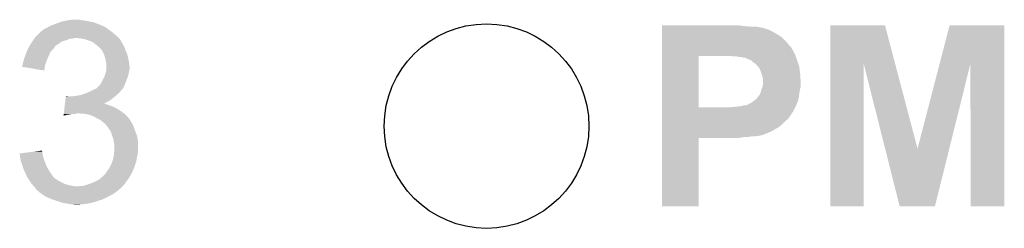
# Model space of a CAD drawing. Extents: x -4 to 126, y -8 to 66.
# Tile 229 of 256: x 95.42 to 100.73, y 50.15 to 51.27. Entities that reach past the tile are written whole.
import ezdxf

# ---------------------------------------------------------------- set-up
doc = ezdxf.new("R2010")
doc.units = 0
doc.layers.get('0').update_dxf_attribs({"linetype": 'CONTINUOUS'})
doc.layers.add('CLICKER_2_FOR_TMPM4L4A_V104_GTO', color=11, linetype='CONTINUOUS')
doc.layers.add('CLICKER_2_FOR_TMPM4L4A_V104_GTS', color=8, linetype='CONTINUOUS')

# ---------------------------------------------------------------- blocks, each defined once
blk = doc.blocks.new('ROUND_195')
blk.add_circle((0, 0), 0.5512)

msp = doc.modelspace()

# ---------------------------------------------------------------- linework, layer by layer
at = {"layer": 'CLICKER_2_FOR_TMPM4L4A_V104_GTO'}
for points in [[(95.575118, 51.2318), (95.579352, 51.23434), (95.884998, 51.2318), (95.877384, 51.23434)], [(95.579352, 51.23434), (95.583578, 51.236876), (95.877384, 51.23434), (95.87484, 51.236876)], [(95.583578, 51.236876), (95.58782, 51.23942), (95.87484, 51.236876), (95.868482, 51.23942)], [(95.58782, 51.23942), (95.61576, 51.24958), (95.868482, 51.23942), (95.843086, 51.24958)], [(95.61576, 51.24958), (95.635566, 51.257198), (95.843086, 51.24958), (95.824042, 51.257198)], [(95.635566, 51.257198), (95.648782, 51.26228), (95.824042, 51.257198), (95.79864, 51.26228)], [(95.648782, 51.26228), (95.67418, 51.26736), (95.79864, 51.26228), (95.775778, 51.26736)], [(95.67418, 51.26736), (95.68688, 51.2699), (95.775778, 51.26736), (95.75546, 51.2699)], [(95.68688, 51.2699), (95.707202, 51.27244), (95.75546, 51.2699), (95.740222, 51.27244)], [(98.88222, 51.23688), (98.882222, 51.24196), (99.33432, 51.23688), (99.29368, 51.24196)], [(98.88222, 51.23434), (98.88222, 51.23688), (99.372418, 51.23434), (99.33432, 51.23688)], [(98.88222, 51.22926), (98.88222, 51.23434), (99.42068, 51.22926), (99.390202, 51.23434)], [(99.788996, 51.033502), (99.789, 51.241944), (100.138534, 51.033502), (100.083624, 51.241944)], [(99.789, 51.241944), (99.789002, 51.24196), (100.083624, 51.241944), (99.789002, 51.24196)], [(100.37751, 51.033506), (100.431612, 51.241938), (100.726234, 51.033506), (100.72624, 51.241938)], [(100.431612, 51.241938), (100.431618, 51.24196), (100.72624, 51.241938), (100.431618, 51.24196)], [(95.506542, 51.178462), (95.511622, 51.183542), (95.95104, 51.178462), (95.94596, 51.183542)], [(95.511622, 51.183542), (95.52686, 51.19878), (95.94596, 51.183542), (95.92818, 51.19878)], [(95.52686, 51.19878), (95.537024, 51.208942), (95.92818, 51.19878), (95.915986, 51.208942)], [(95.537024, 51.208942), (95.542096, 51.21148), (95.915986, 51.208942), (95.91294, 51.21148)], [(95.542096, 51.21148), (95.5421, 51.211482), (95.91294, 51.21148), (95.912938, 51.211482)], [(95.5421, 51.211482), (95.54718, 51.21656), (95.912938, 51.211482), (95.90532, 51.21656)], [(95.54718, 51.21656), (95.554802, 51.22164), (95.90532, 51.21656), (95.8977, 51.22164)], [(95.554802, 51.22164), (95.575114, 51.231798), (95.8977, 51.22164), (95.885002, 51.231798)], [(95.575114, 51.231798), (95.575118, 51.2318), (95.885002, 51.231798), (95.884998, 51.2318)], [(98.88222, 51.22672), (98.88222, 51.22926), (99.430842, 51.22672), (99.42068, 51.22926)], [(98.88222, 51.226714), (98.88222, 51.22672), (99.433386, 51.226714), (99.430842, 51.22672)], [(98.88222, 51.22418), (98.88222, 51.226714), (99.435926, 51.22418), (99.433386, 51.226714)], [(98.88222, 51.224178), (98.88222, 51.22418), (99.441004, 51.224178), (99.435926, 51.22418)], [(98.88222, 51.22164), (98.88222, 51.224178), (99.446082, 51.22164), (99.441004, 51.224178)], [(98.88222, 51.21656), (98.88222, 51.22164), (99.46132, 51.21656), (99.446082, 51.22164)], [(98.88222, 51.2064), (98.88222, 51.21656), (99.481638, 51.2064), (99.46132, 51.21656)], [(98.88222, 51.1937), (98.88222, 51.2064), (99.50196, 51.1937), (99.481638, 51.2064)], [(98.88222, 51.178458), (98.88222, 51.1937), (99.527362, 51.178458), (99.50196, 51.1937)], [(95.469918, 51.120038), (95.47436, 51.127654), (95.608138, 51.120038), (95.613216, 51.127654)], [(95.47436, 51.127654), (95.475838, 51.130188), (95.613216, 51.127654), (95.61322, 51.130188)], [(95.475838, 51.130188), (95.483254, 51.1429), (95.61322, 51.130188), (95.63354, 51.1429)], [(95.483254, 51.1429), (95.486218, 51.14798), (95.63354, 51.1429), (95.64065, 51.14798)], [(95.486218, 51.14798), (95.491296, 51.155598), (95.64065, 51.14798), (95.651316, 51.155598)], [(95.491296, 51.155598), (95.494684, 51.16068), (95.651316, 51.155598), (95.671638, 51.16068)], [(95.494684, 51.16068), (95.499764, 51.168298), (95.671638, 51.16068), (95.689418, 51.168298)], [(95.499764, 51.168298), (95.501458, 51.17084), (95.689418, 51.168298), (95.7072, 51.17084)], [(95.501458, 51.17084), (95.503152, 51.17338), (95.7072, 51.17084), (95.719898, 51.17338)], [(95.503152, 51.17338), (95.506542, 51.178462), (95.956122, 51.17338), (95.95104, 51.178462)], [(95.755458, 51.17084), (95.730062, 51.17338), (95.958662, 51.17084), (95.956122, 51.17338)], [(95.778318, 51.16576), (95.755458, 51.17084), (95.963742, 51.16576), (95.958662, 51.17084)], [(95.778324, 51.165758), (95.778318, 51.16576), (95.963742, 51.165758), (95.963742, 51.16576)], [(95.79864, 51.15814), (95.778324, 51.165758), (95.967976, 51.15814), (95.963742, 51.165758)], [(95.813878, 51.15306), (95.79864, 51.15814), (95.970798, 51.15306), (95.967976, 51.15814)], [(95.82658, 51.1429), (95.813878, 51.15306), (95.976442, 51.1429), (95.970798, 51.15306)], [(95.829972, 51.140356), (95.82658, 51.1429), (95.97898, 51.140356), (95.976442, 51.1429)], [(95.83674, 51.13528), (95.829972, 51.140356), (95.980674, 51.13528), (95.97898, 51.140356)], [(95.840554, 51.132738), (95.83674, 51.13528), (95.98152, 51.132738), (95.980674, 51.13528)], [(95.84436, 51.1302), (95.840554, 51.132738), (95.983044, 51.1302), (95.98152, 51.132738)], [(95.85452, 51.12004), (95.84436, 51.1302), (95.98914, 51.12004), (95.983044, 51.1302)], [(98.882218, 51.130198), (98.88222, 51.155598), (99.570544, 51.130198), (99.550222, 51.155598)], [(98.882218, 51.127654), (98.882218, 51.130198), (99.575622, 51.127654), (99.570544, 51.130198)], [(98.882218, 51.117498), (98.882218, 51.127654), (99.580702, 51.117498), (99.575622, 51.127654)], [(98.88222, 51.155598), (98.88222, 51.178458), (99.550222, 51.155598), (99.527362, 51.178458)], [(95.445582, 51.05908), (95.45297, 51.0794), (95.571168, 51.05908), (95.5802, 51.0794)], [(95.45297, 51.0794), (95.45574, 51.087018), (95.5802, 51.0794), (95.583464, 51.087018)], [(95.45574, 51.087018), (95.459972, 51.097178), (95.583464, 51.087018), (95.58782, 51.097178)], [(95.459972, 51.097178), (95.465262, 51.109878), (95.58782, 51.097178), (95.597978, 51.109878)], [(95.465262, 51.109878), (95.46844, 51.117502), (95.597978, 51.109878), (95.605602, 51.117502)], [(95.46844, 51.117502), (95.469918, 51.120038), (95.605602, 51.117502), (95.608138, 51.120038)], [(95.862138, 51.11242), (95.85452, 51.12004), (95.991682, 51.11242), (95.98914, 51.12004)], [(95.866494, 51.104802), (95.862138, 51.11242), (95.99422, 51.104802), (95.991682, 51.11242)], [(95.8723, 51.094642), (95.866494, 51.104802), (95.998574, 51.094642), (95.99422, 51.104802)], [(95.875568, 51.087018), (95.8723, 51.094642), (96.00184, 51.087018), (95.998574, 51.094642)], [(95.87992, 51.076862), (95.875568, 51.087018), (96.00438, 51.076862), (96.00184, 51.087018)], [(95.882824, 51.0667), (95.87992, 51.076862), (96.00692, 51.0667), (96.00438, 51.076862)], [(98.882212, 50.800022), (98.882218, 51.07684), (99.08032, 50.800022), (99.080322, 51.07684)], [(98.882218, 51.102258), (98.882218, 51.117498), (99.59086, 51.102258), (99.580702, 51.117498)], [(98.882218, 51.0921), (98.882218, 51.102258), (99.59594, 51.0921), (99.59086, 51.102258)], [(98.882218, 51.0794), (98.882218, 51.0921), (99.60102, 51.0794), (99.59594, 51.0921)], [(98.882218, 51.07686), (98.882218, 51.0794), (99.601944, 51.07686), (99.60102, 51.0794)], [(98.882218, 51.07684), (98.882218, 51.07686), (99.080322, 51.07684), (99.2251, 51.07686)], [(99.265742, 51.07432), (99.253042, 51.07686), (99.602868, 51.07432), (99.601944, 51.07686)], [(99.298762, 51.07178), (99.283522, 51.07432), (99.603792, 51.07178), (99.602868, 51.07432)], [(95.43542, 51.018458), (95.435422, 51.020984), (95.558182, 51.018458), (95.558604, 51.020984)], [(95.435422, 51.020984), (95.43796, 51.026064), (95.558604, 51.020984), (95.559454, 51.026064)], [(95.43796, 51.028598), (95.437962, 51.031142), (95.55988, 51.028598), (95.560804, 51.031142)], [(95.43796, 51.026064), (95.43796, 51.028598), (95.559454, 51.026064), (95.55988, 51.028598)], [(95.437962, 51.031142), (95.440498, 51.03876), (95.560804, 51.031142), (95.563574, 51.03876)], [(95.440498, 51.03876), (95.444946, 51.05654), (95.563574, 51.03876), (95.57004, 51.05654)], [(95.444946, 51.05654), (95.445582, 51.05908), (95.57004, 51.05654), (95.571168, 51.05908)], [(95.885, 51.059082), (95.882824, 51.0667), (96.008444, 51.059082), (96.00692, 51.0667)], [(95.88754, 51.04384), (95.885, 51.059082), (96.011492, 51.04384), (96.008444, 51.059082)], [(95.88805, 51.0413), (95.88754, 51.04384), (96.012, 51.0413), (96.011492, 51.04384)], [(95.89008, 51.031142), (95.88805, 51.0413), (96.01313, 51.031142), (96.012, 51.0413)], [(95.89008, 51.018438), (95.89008, 51.031142), (96.01454, 51.018438), (96.01313, 51.031142)], [(99.308924, 51.071778), (99.298762, 51.07178), (99.603792, 51.071778), (99.603792, 51.07178)], [(99.314004, 51.06924), (99.308924, 51.071778), (99.604716, 51.06924), (99.603792, 51.071778)], [(99.331782, 51.066698), (99.314004, 51.06924), (99.60564, 51.066698), (99.604716, 51.06924)], [(99.347022, 51.05908), (99.331782, 51.066698), (99.60841, 51.05908), (99.60564, 51.066698)], [(99.362262, 51.053996), (99.347022, 51.05908), (99.610258, 51.053996), (99.60841, 51.05908)], [(99.3648, 51.05146), (99.362262, 51.053996), (99.61118, 51.05146), (99.610258, 51.053996)], [(99.37242, 51.04384), (99.3648, 51.05146), (99.61372, 51.04384), (99.61118, 51.05146)], [(99.380042, 51.038758), (99.37242, 51.04384), (99.615414, 51.038758), (99.61372, 51.04384)], [(99.387664, 51.031138), (99.380042, 51.038758), (99.617954, 51.031138), (99.615414, 51.038758)], [(99.39274, 51.028586), (99.387664, 51.031138), (99.618806, 51.028586), (99.617954, 51.031138)], [(99.392746, 51.026054), (99.39274, 51.028586), (99.61965, 51.026054), (99.618806, 51.028586)], [(99.397822, 51.020978), (99.392746, 51.026054), (99.62134, 51.020978), (99.61965, 51.026054)], [(99.405442, 51.013356), (99.397822, 51.020978), (99.622358, 51.013356), (99.62134, 51.020978)], [(99.78898, 50.266622), (99.788996, 51.033502), (99.969298, 50.266622), (99.96932, 51.033502)], [(100.08434, 50.576562), (99.96932, 51.033502), (100.258902, 50.576562), (100.138534, 51.033502)], [(100.258902, 50.576562), (100.37751, 51.033506), (100.429826, 50.576562), (100.543316, 51.033506)], [(100.5459, 50.266622), (100.543316, 51.033506), (100.726218, 50.266622), (100.726234, 51.033506)], [(95.554778, 50.998124), (95.43542, 51.018458), (95.554778, 50.998124), (95.558182, 51.018458)], [(95.877378, 50.96256), (95.87992, 50.967642), (96.00438, 50.96256), (96.005832, 50.967642)], [(95.87992, 50.967642), (95.884152, 50.980338), (96.005832, 50.967642), (96.00946, 50.980338)], [(95.884152, 50.980338), (95.88754, 50.9905), (96.00946, 50.980338), (96.011152, 50.9905)], [(95.88754, 50.9905), (95.888386, 50.99558), (96.011152, 50.9905), (96.012, 50.99558)], [(95.888386, 50.99558), (95.890078, 51.005738), (96.012, 50.99558), (96.01454, 51.005738)], [(95.890078, 51.005738), (95.89008, 51.005742), (96.01454, 51.005738), (96.01454, 51.005742)], [(95.89008, 51.005742), (95.89008, 51.018438), (96.01454, 51.005742), (96.01454, 51.018438)], [(99.41306, 50.998118), (99.405442, 51.013356), (99.62439, 50.998118), (99.622358, 51.013356)], [(99.41814, 50.98288), (99.41306, 50.998118), (99.62642, 50.98288), (99.62439, 50.998118)], [(99.42322, 50.967638), (99.41814, 50.98288), (99.627374, 50.967638), (99.62642, 50.98288)], [(99.42576, 50.954938), (99.42322, 50.967638), (99.628168, 50.954938), (99.627374, 50.967638)], [(95.839282, 50.904142), (95.849442, 50.914302), (95.980248, 50.904142), (95.98533, 50.914302)], [(95.849442, 50.914302), (95.855536, 50.92192), (95.98533, 50.914302), (95.98914, 50.92192)], [(95.855536, 50.92192), (95.859602, 50.927002), (95.98914, 50.92192), (95.991044, 50.927002)], [(95.859602, 50.927002), (95.877378, 50.96256), (95.991044, 50.927002), (96.00438, 50.96256)], [(99.423218, 50.909218), (99.42576, 50.921918), (99.62896, 50.909218), (99.62896, 50.921918)], [(99.42576, 50.942242), (99.42576, 50.954938), (99.62896, 50.942242), (99.628168, 50.954938)], [(99.42576, 50.921918), (99.42576, 50.942242), (99.62896, 50.921918), (99.62896, 50.942242)], [(95.671356, 50.85842), (95.671658, 50.860958), (95.684344, 50.85842), (95.679264, 50.860958)], [(95.671658, 50.860958), (95.67166, 50.86096), (95.679264, 50.860958), (95.67166, 50.86096)], [(95.70212, 50.85842), (95.7199, 50.86096), (95.935376, 50.85842), (95.93834, 50.86096)], [(95.7199, 50.86096), (95.73768, 50.8635), (95.93834, 50.86096), (95.941388, 50.8635)], [(95.73768, 50.8635), (95.757998, 50.86858), (95.941388, 50.8635), (95.947484, 50.86858)], [(95.757998, 50.86858), (95.773238, 50.87366), (95.947484, 50.86858), (95.95358, 50.87366)], [(95.773238, 50.87366), (95.780858, 50.8762), (95.95358, 50.87366), (95.956118, 50.8762)], [(95.780858, 50.8762), (95.798004, 50.88382), (95.956118, 50.8762), (95.963738, 50.88382)], [(95.798004, 50.88382), (95.80372, 50.88636), (95.963738, 50.88382), (95.965642, 50.88636)], [(95.80372, 50.88636), (95.818958, 50.893978), (95.965642, 50.88636), (95.97136, 50.893978)], [(95.818958, 50.893978), (95.829124, 50.89906), (95.97136, 50.893978), (95.976438, 50.89906)], [(95.829124, 50.89906), (95.831666, 50.899064), (95.976438, 50.89906), (95.976442, 50.899064)], [(95.831666, 50.899064), (95.835468, 50.9016), (95.976442, 50.899064), (95.978978, 50.9016)], [(95.835468, 50.9016), (95.839282, 50.904142), (95.978978, 50.9016), (95.980248, 50.904142)], [(99.395278, 50.8508), (99.4029, 50.860958), (99.618568, 50.8508), (99.620414, 50.860958)], [(99.4029, 50.860958), (99.407976, 50.866038), (99.620414, 50.860958), (99.621338, 50.866038)], [(99.407976, 50.86604), (99.41052, 50.873658), (99.62134, 50.86604), (99.622186, 50.873658)], [(99.407976, 50.866038), (99.407976, 50.86604), (99.621338, 50.866038), (99.62134, 50.86604)], [(99.41052, 50.873658), (99.415598, 50.883818), (99.622186, 50.873658), (99.623314, 50.883818)], [(99.415598, 50.883818), (99.416614, 50.888898), (99.623314, 50.883818), (99.62388, 50.888898)], [(99.416614, 50.888898), (99.41814, 50.896518), (99.62388, 50.888898), (99.625784, 50.896518)], [(99.41814, 50.896518), (99.423218, 50.909218), (99.625784, 50.896518), (99.62896, 50.909218)], [(95.664694, 50.80254), (95.665602, 50.81016), (95.928182, 50.80254), (95.90786, 50.81016)], [(95.665602, 50.81016), (95.666208, 50.81524), (95.90786, 50.81016), (95.892622, 50.81524)], [(95.666208, 50.81524), (95.666814, 50.820318), (95.892622, 50.81524), (95.882464, 50.820318)], [(95.666814, 50.82032), (95.668328, 50.83302), (95.877472, 50.82032), (95.902778, 50.83302)], [(95.666814, 50.820318), (95.666814, 50.82032), (95.882464, 50.820318), (95.877472, 50.82032)], [(95.668328, 50.83302), (95.669842, 50.84572), (95.902778, 50.83302), (95.920562, 50.84572)], [(95.669842, 50.84572), (95.671356, 50.85842), (95.920562, 50.84572), (95.935376, 50.85842)], [(99.301298, 50.80508), (99.324158, 50.81016), (99.602712, 50.80508), (99.60497, 50.81016)], [(99.334316, 50.81016), (99.341924, 50.812696), (99.60497, 50.81016), (99.606098, 50.812696)], [(99.341924, 50.8127), (99.34194, 50.815218), (99.6061, 50.8127), (99.607106, 50.815218)], [(99.341924, 50.812696), (99.341924, 50.8127), (99.606098, 50.812696), (99.6061, 50.8127)], [(99.34194, 50.815218), (99.349554, 50.81524), (99.607106, 50.815218), (99.607114, 50.81524)], [(99.349554, 50.81524), (99.35464, 50.820318), (99.607114, 50.81524), (99.609146, 50.820318)], [(99.35464, 50.820318), (99.364798, 50.8254), (99.609146, 50.820318), (99.611178, 50.8254)], [(99.364798, 50.8254), (99.381728, 50.838098), (99.611178, 50.8254), (99.616258, 50.838098)], [(99.381728, 50.838098), (99.385118, 50.84064), (99.616258, 50.838098), (99.61672, 50.84064)], [(99.385118, 50.84064), (99.395278, 50.8508), (99.61672, 50.84064), (99.618568, 50.8508)], [(95.658944, 50.754312), (95.659544, 50.75936), (95.658944, 50.754312), (95.676718, 50.75936)], [(95.659544, 50.75936), (95.659848, 50.7619), (95.676718, 50.75936), (95.6945, 50.7619)], [(95.659848, 50.7619), (95.66015, 50.76444), (95.6945, 50.7619), (95.707198, 50.76444)], [(95.66015, 50.76444), (95.660454, 50.76698), (95.719898, 50.76444), (95.730058, 50.76698)], [(95.660454, 50.76698), (95.661664, 50.77714), (95.984424, 50.76698), (95.97136, 50.77714)], [(95.661664, 50.77714), (95.66318, 50.78984), (95.97136, 50.77714), (95.95104, 50.78984)], [(95.66318, 50.78984), (95.664694, 50.80254), (95.95104, 50.78984), (95.928182, 50.80254)], [(95.77324, 50.76444), (95.742762, 50.76698), (95.98769, 50.76444), (95.984424, 50.76698)], [(95.798638, 50.75936), (95.77324, 50.76444), (95.99422, 50.75936), (95.98769, 50.76444)], [(95.82404, 50.7492), (95.798638, 50.75936), (96.00325, 50.7492), (95.99422, 50.75936)], [(98.88221, 50.78984), (98.882212, 50.8), (99.595938, 50.78984), (99.600454, 50.8)], [(98.88221, 50.787296), (98.88221, 50.78984), (99.5934, 50.787296), (99.595938, 50.78984)], [(98.88221, 50.779678), (98.88221, 50.787296), (99.590858, 50.779678), (99.5934, 50.787296)], [(98.88221, 50.76952), (98.88221, 50.779678), (99.58324, 50.76952), (99.590858, 50.779678)], [(98.88221, 50.739038), (98.88221, 50.76952), (99.562918, 50.739038), (99.58324, 50.76952)], [(98.882212, 50.8), (98.882212, 50.800022), (99.250502, 50.8), (99.08032, 50.800022)], [(99.250502, 50.8), (99.301298, 50.80508), (99.600454, 50.8), (99.602712, 50.80508)], [(95.841822, 50.73904), (95.82404, 50.7492), (96.012278, 50.73904), (96.00325, 50.7492)], [(95.846914, 50.736494), (95.841822, 50.73904), (96.01454, 50.736494), (96.012278, 50.73904)], [(95.851994, 50.733954), (95.846914, 50.736494), (96.014544, 50.733954), (96.01454, 50.736494)], [(95.857058, 50.731422), (95.851994, 50.733954), (96.016232, 50.731422), (96.014544, 50.733954)], [(95.86976, 50.72126), (95.857058, 50.731422), (96.023008, 50.72126), (96.016232, 50.731422)], [(95.87738, 50.71618), (95.86976, 50.72126), (96.026394, 50.71618), (96.023008, 50.72126)], [(95.879922, 50.71364), (95.87738, 50.71618), (96.028088, 50.71364), (96.026394, 50.71618)], [(95.882146, 50.7111), (95.879922, 50.71364), (96.02978, 50.7111), (96.028088, 50.71364)], [(95.8977, 50.693322), (95.882146, 50.7111), (96.0374, 50.693322), (96.02978, 50.7111)], [(98.882208, 50.70856), (98.88221, 50.723802), (99.5299, 50.70856), (99.54514, 50.723802)], [(98.882208, 50.69332), (98.882208, 50.70856), (99.512114, 50.69332), (99.5299, 50.70856)], [(98.88221, 50.723802), (98.88221, 50.739038), (99.54514, 50.723802), (99.562918, 50.739038)], [(95.897702, 50.69332), (95.8977, 50.693322), (96.0374, 50.69332), (96.0374, 50.693322)], [(95.912938, 50.670464), (95.897702, 50.69332), (96.04502, 50.670464), (96.0374, 50.69332)], [(95.91294, 50.67046), (95.912938, 50.670464), (96.04502, 50.67046), (96.04502, 50.670464)], [(95.921408, 50.645058), (95.91294, 50.67046), (96.05518, 50.645058), (96.04502, 50.67046)], [(98.882208, 50.693314), (98.882208, 50.69332), (99.509574, 50.693314), (99.512114, 50.69332)], [(98.882208, 50.688238), (98.882208, 50.693314), (99.504496, 50.688238), (99.509574, 50.693314)], [(98.882208, 50.68316), (98.882208, 50.688238), (99.494342, 50.68316), (99.504496, 50.688238)], [(98.882208, 50.67554), (98.882208, 50.68316), (99.48164, 50.67554), (99.494342, 50.68316)], [(98.882208, 50.66792), (98.882208, 50.67554), (99.4664, 50.66792), (99.48164, 50.67554)], [(98.882208, 50.65268), (98.882208, 50.66792), (99.430838, 50.65268), (99.4664, 50.66792)], [(98.882208, 50.6476), (98.882208, 50.65268), (99.410518, 50.6476), (99.430838, 50.65268)], [(95.928178, 50.624742), (95.921408, 50.645058), (96.058566, 50.624742), (96.05518, 50.645058)], [(95.929632, 50.614578), (95.928178, 50.624742), (96.06026, 50.614578), (96.058566, 50.624742)], [(95.93072, 50.60696), (95.929632, 50.614578), (96.06026, 50.60696), (96.06026, 50.614578)], [(95.93326, 50.591722), (95.93072, 50.60696), (96.06026, 50.591722), (96.06026, 50.60696)], [(98.8822, 50.266622), (98.882208, 50.634878), (99.080298, 50.266622), (99.08032, 50.634878)], [(98.882208, 50.647598), (98.882208, 50.6476), (99.407976, 50.647598), (99.410518, 50.6476)], [(98.882208, 50.64506), (98.882208, 50.647598), (99.402896, 50.64506), (99.407976, 50.647598)], [(98.882208, 50.64252), (98.882208, 50.64506), (99.380038, 50.64252), (99.390198, 50.64506)], [(98.882208, 50.63998), (98.882208, 50.64252), (99.347018, 50.63998), (99.359718, 50.64252)], [(98.882208, 50.63744), (98.882208, 50.63998), (99.314, 50.63744), (99.329238, 50.63998)], [(98.882208, 50.6349), (98.882208, 50.63744), (99.296218, 50.6349), (99.314, 50.63744)], [(98.882208, 50.634878), (98.882208, 50.6349), (99.08032, 50.634878), (99.296218, 50.6349)], [(95.42274, 50.55108), (95.462572, 50.556158), (95.546334, 50.55108), (95.544642, 50.556158)], [(95.423022, 50.548536), (95.42274, 50.55108), (95.54718, 50.548536), (95.546334, 50.55108)], [(95.423862, 50.540918), (95.423022, 50.548536), (95.54718, 50.540918), (95.54718, 50.548536)], [(95.462572, 50.556158), (95.50239, 50.561234), (95.544642, 50.556158), (95.54464, 50.561234)], [(95.50239, 50.561234), (95.522316, 50.563774), (95.54464, 50.561234), (95.542106, 50.563774)], [(95.522316, 50.563774), (95.5421, 50.566296), (95.542106, 50.563774), (95.5421, 50.566296)], [(95.9261, 50.5206), (95.93072, 50.545998), (96.05264, 50.5206), (96.057718, 50.545998)], [(95.93072, 50.545998), (95.931778, 50.558698), (96.057718, 50.545998), (96.06026, 50.558698)], [(95.931778, 50.558698), (95.93326, 50.576478), (96.06026, 50.558698), (96.06026, 50.576478)], [(95.93326, 50.576478), (95.93326, 50.591722), (96.06026, 50.576478), (96.06026, 50.591722)], [(100.162356, 50.266618), (100.08434, 50.576562), (100.352846, 50.266618), (100.429826, 50.576562)], [(95.42498, 50.530762), (95.423862, 50.540918), (95.54972, 50.530762), (95.54718, 50.540918)], [(95.42526, 50.528222), (95.42498, 50.530762), (95.550568, 50.528222), (95.54972, 50.530762)], [(95.429776, 50.5079), (95.42526, 50.528222), (95.55734, 50.5079), (95.550568, 50.528222)], [(95.43034, 50.505362), (95.429776, 50.5079), (95.558356, 50.505362), (95.55734, 50.5079)], [(95.437962, 50.482498), (95.43034, 50.505362), (95.5675, 50.482498), (95.558356, 50.505362)], [(95.90532, 50.472342), (95.91548, 50.49266), (96.038306, 50.472342), (96.045562, 50.49266)], [(95.91548, 50.49266), (95.920558, 50.50536), (96.045562, 50.49266), (96.050098, 50.50536)], [(95.920558, 50.50536), (95.92564, 50.518062), (96.050098, 50.50536), (96.052216, 50.518062)], [(95.92564, 50.518062), (95.9261, 50.5206), (96.052216, 50.518062), (96.05264, 50.5206)], [(95.44304, 50.467262), (95.437962, 50.482498), (95.575966, 50.467262), (95.5675, 50.482498)], [(95.446558, 50.45964), (95.44304, 50.467262), (95.5802, 50.45964), (95.575966, 50.467262)], [(95.457108, 50.43678), (95.446558, 50.45964), (95.59544, 50.43678), (95.5802, 50.45964)], [(95.45828, 50.43424), (95.457108, 50.43678), (95.597348, 50.43424), (95.59544, 50.43678)], [(95.87484, 50.4317), (95.879922, 50.436782), (96.018982, 50.4317), (96.02216, 50.436782)], [(95.879922, 50.436782), (95.885002, 50.441862), (96.02216, 50.436782), (96.0247, 50.441862)], [(95.885002, 50.441862), (95.891094, 50.45202), (96.0247, 50.441862), (96.02978, 50.45202)], [(95.891094, 50.45202), (95.892618, 50.45456), (96.02978, 50.45202), (96.030868, 50.45456)], [(95.892618, 50.45456), (95.903504, 50.469802), (96.030868, 50.45456), (96.0374, 50.469802)], [(95.903504, 50.469802), (95.90532, 50.472342), (96.0374, 50.469802), (96.038306, 50.472342)], [(95.4659, 50.419002), (95.45828, 50.43424), (95.608784, 50.419002), (95.597348, 50.43424)], [(95.467596, 50.41646), (95.4659, 50.419002), (95.61069, 50.41646), (95.608784, 50.419002)], [(95.467598, 50.416456), (95.467596, 50.41646), (95.613226, 50.416456), (95.61069, 50.41646)], [(95.470982, 50.41138), (95.467598, 50.416456), (95.62084, 50.41138), (95.613226, 50.416456)], [(95.476062, 50.40376), (95.470982, 50.41138), (95.631002, 50.40376), (95.62084, 50.41138)], [(95.483678, 50.391062), (95.476062, 50.40376), (95.656398, 50.391062), (95.631002, 50.40376)], [(95.48622, 50.38852), (95.483678, 50.391062), (95.661482, 50.38852), (95.656398, 50.391062)], [(95.491298, 50.38344), (95.48622, 50.38852), (95.676722, 50.38344), (95.661482, 50.38852)], [(95.493204, 50.3809), (95.491298, 50.38344), (95.684342, 50.3809), (95.676722, 50.38344)], [(95.78086, 50.3809), (95.80372, 50.38852), (95.984058, 50.3809), (95.989502, 50.38852)], [(95.80372, 50.38852), (95.829122, 50.39868), (95.989502, 50.38852), (95.996758, 50.39868)], [(95.829122, 50.39868), (95.85198, 50.411382), (95.996758, 50.39868), (96.00583, 50.411382)], [(95.85198, 50.411382), (95.857694, 50.416462), (96.00583, 50.411382), (96.00946, 50.416462)], [(95.857694, 50.416462), (95.87484, 50.4317), (96.00946, 50.416462), (96.018982, 50.4317)], [(95.497016, 50.37582), (95.493204, 50.3809), (95.707202, 50.37582), (95.684342, 50.3809)], [(95.49892, 50.373282), (95.497016, 50.37582), (95.73258, 50.373282), (95.707202, 50.37582)], [(95.498922, 50.37328), (95.49892, 50.373282), (95.732598, 50.37328), (95.73258, 50.373282)], [(95.506538, 50.36566), (95.498922, 50.37328), (95.96882, 50.36566), (95.97644, 50.37328)], [(95.509078, 50.360584), (95.506538, 50.36566), (95.963744, 50.360584), (95.96882, 50.36566)], [(95.509082, 50.36058), (95.509078, 50.360584), (95.96374, 50.36058), (95.963744, 50.360584)], [(95.514164, 50.355498), (95.509082, 50.36058), (95.956118, 50.355498), (95.96374, 50.36058)], [(95.519242, 50.35042), (95.514164, 50.355498), (95.951038, 50.35042), (95.956118, 50.355498)], [(95.519242, 50.350418), (95.519242, 50.35042), (95.951034, 50.350418), (95.951038, 50.35042)], [(95.53448, 50.33772), (95.519242, 50.350418), (95.934106, 50.33772), (95.951034, 50.350418)], [(95.53804, 50.335178), (95.53448, 50.33772), (95.930718, 50.335178), (95.934106, 50.33772)], [(95.548704, 50.32756), (95.53804, 50.335178), (95.91802, 50.32756), (95.930718, 50.335178)], [(95.732598, 50.37328), (95.740222, 50.373282), (95.97644, 50.37328), (95.976442, 50.373282)], [(95.740222, 50.373282), (95.747844, 50.37582), (95.976442, 50.373282), (95.97898, 50.37582)], [(95.763084, 50.37582), (95.780852, 50.380898), (95.97898, 50.37582), (95.984058, 50.380898)], [(95.780852, 50.380898), (95.78086, 50.3809), (95.984058, 50.380898), (95.984058, 50.3809)], [(95.552258, 50.32502), (95.548704, 50.32756), (95.91294, 50.32502), (95.91802, 50.32756)], [(95.570038, 50.31486), (95.552258, 50.32502), (95.89262, 50.31486), (95.91294, 50.32502)], [(95.587822, 50.30724), (95.570038, 50.31486), (95.87738, 50.30724), (95.89262, 50.31486)], [(95.602052, 50.302158), (95.587822, 50.30724), (95.867218, 50.302158), (95.87738, 50.30724)], [(95.61627, 50.29708), (95.602052, 50.302158), (95.84944, 50.29708), (95.867218, 50.302158)], [(95.62338, 50.29454), (95.61627, 50.29708), (95.842666, 50.29454), (95.84944, 50.29708)], [(95.63989, 50.28946), (95.62338, 50.29454), (95.829118, 50.28946), (95.842666, 50.29454)], [(95.656398, 50.28438), (95.63989, 50.28946), (95.80626, 50.28438), (95.829118, 50.28946)], [(95.68688, 50.2793), (95.656398, 50.28438), (95.78086, 50.2793), (95.80626, 50.28438)], [(95.699578, 50.27676), (95.68688, 50.2793), (95.758, 50.27676), (95.78086, 50.2793)], [(95.719898, 50.27422), (95.709738, 50.27676), (95.732602, 50.27422), (95.758, 50.27676)], [(99.080298, 50.2666), (98.8822, 50.266622), (99.080298, 50.2666), (99.080298, 50.266622)], [(99.969298, 50.2666), (99.78898, 50.266622), (99.969298, 50.2666), (99.969298, 50.266622)], [(100.352842, 50.2666), (100.162356, 50.266618), (100.352842, 50.2666), (100.352846, 50.266618)], [(100.726218, 50.2666), (100.5459, 50.266622), (100.726218, 50.2666), (100.726218, 50.266622)]]:
    msp.add_solid(points, dxfattribs=at)

# ---------------------------------------------------------------- block references
at = {"layer": 'CLICKER_2_FOR_TMPM4L4A_V104_GTS'}
msp.add_blockref('ROUND_195', (97.93732, 50.6984), dxfattribs=at)

doc.saveas('drawing.dxf')
